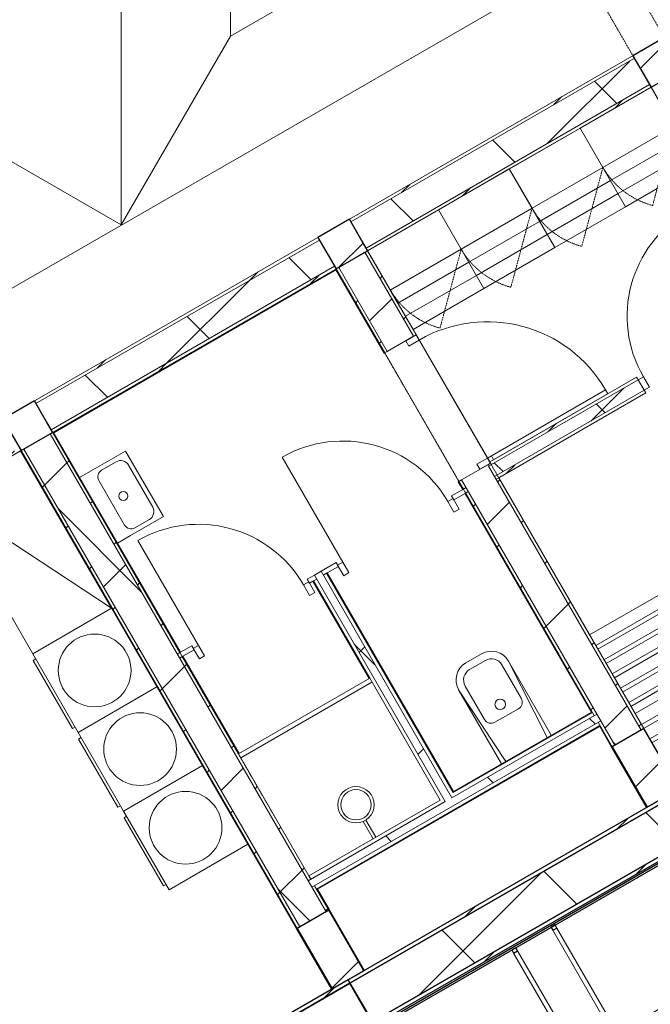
# Model space of a CAD drawing. Header units: centimetres. Extents: x 6036 to 22185, y 5782 to 11383.
# Tile 182 of 183: x 18485 to 18901, y 6767 to 7417. Entities that reach past the tile are written whole.
import ezdxf

# ---------------------------------------------------------------- set-up
doc = ezdxf.new("R2010")
doc.units = ezdxf.units.CM
doc.linetypes.add('Dash', pattern=[0.6, 0.3, -0.3])
doc.linetypes.add('Dash 1mm', pattern=[0.2, 0.1, -0.1])
for name, color, linetype, lineweight in [('A-COLS', 52, 'Continuous', 9), ('A-COLS-HDLN', 52, 'Dash', 9), ('A-DOOR', 31, 'Continuous', 9), ('A-DOOR-FRAM', 31, 'Continuous', 9), ('A-DOOR-OPNG', 31, 'Continuous', 9), ('A-FLOR', 192, 'Continuous', 9), ('A-WALL', 113, 'Continuous', 9), ('A-WALL-FNSH', 113, 'Continuous', 25), ('A-WALL-PATT', 111, 'Continuous', 25), ('E-ELEC-EQPM', 71, 'Continuous', 9), ('I-FURN', 30, 'Continuous', 9), ('P-SANR-FIXT', 6, 'Continuous', 9), ('Q-CASE', 31, 'Continuous', 9), ('Q-CASE-HDLN', 31, 'Dash', 9), ('S-BEAM', 12, 'Continuous', 9), ('S-COLS', 52, 'Continuous', 9)]:
    doc.layers.add(name, color=color, linetype=linetype, lineweight=lineweight)
pattern_1 = [(45, (12452.32, 0), (-33.67596, 33.67596), [])]
pattern_2 = [(45, (12452.32, 0), (-21.2132, 21.2132), [])]
pattern_3 = [(45, (12452.32, 0), (-53.033, 53.033), []), (135, (12452.32, 0), (-53.033, -53.033), [])]

# ---------------------------------------------------------------- blocks, each defined once
blk = doc.blocks.new('GEMO_WregaPolowkaDrewno - GEMO_WregaPolowkaDrewno-8249762-7-02 ZestMeble')
at = {"layer": 'A-COLS-HDLN', "color": 254}
for p, q in [((-12, -295.15), (-12, 24)), ((12, 24), (12, -295.15))]:
    blk.add_line(p, q, dxfattribs=at)
blk = doc.blocks.new('GEMO_WregaCentrumParterDrewno - GEMO_WregaCentrumParterDrewno-5879637-7-02 ZestMeble')
at = {"layer": 'A-COLS-HDLN', "color": 254}
for p, q in [((-12, 168), (-12, -295.15)), ((12, -295.15), (12, 168))]:
    blk.add_line(p, q, dxfattribs=at)
blk = doc.blocks.new('GEMO_PanelElewacyjny_OknaDol_Nowe - GEMO_PanelElewacyjny_Standard_240_-6277460-7-02 ZestMeble')
at = {"layer": 'S-BEAM'}
h = blk.add_hatch(dxfattribs=at)
h.set_pattern_fill('FP_68', color=256, style=0, pattern_type=2)
h.set_pattern_definition([(15, (-8923.627, -3160.18), (-7.76457, 28.977775), [])])
h.paths.add_polyline_path([(-120, -445.26), (120, -445.26), (120, -442.72), (-120, -442.72)])
h.paths.add_polyline_path([(-120, -413.16), (120, -413.16), (120, -410.62), (-120, -410.62)])
h = blk.add_hatch(dxfattribs=at)
h.set_pattern_fill('FP_67', color=256, style=0, pattern_type=2)
h.set_pattern_definition([(15, (-8923.63, -3160.18), (-19.4114, 72.44444), []), (105, (-8923.63, -3160.18), (-72.44444, -19.4114), [])])
h.paths.add_polyline_path([(-120, -442.72), (120, -442.72), (120, -413.16), (-120, -413.16), (-120, -421.71)])
at = {"layer": 'S-BEAM', "lineweight": 25}
for p, q in [((120, -410.62), (-120, -410.62)), ((-120, -410.62), (-120, -413.16)), ((120, -413.16), (-120, -413.16)), ((-120, -413.16), (-120, -442.72)), ((-120, -413.16), (120, -413.16)), ((120, -413.16), (120, -410.62)), ((120, -442.72), (120, -413.16)), ((-120, -442.72), (120, -442.72)), ((120, -442.72), (-120, -442.72)), ((-120, -442.72), (-120, -445.26)), ((-120, -445.26), (120, -445.26)), ((120, -446.41), (-120, -446.41)), ((-120, -446.41), (-120, -447.57)), ((-120, -447.57), (120, -447.57)), ((-103.5, -447.57), (-106.5, -447.57)), ((-106.5, -447.57), (-106.5, -449.88)), ((-103.5, -449.88), (-103.5, -447.57)), ((-13.5, -447.57), (-16.5, -447.57)), ((-16.5, -447.57), (-16.5, -449.88)), ((-13.5, -449.88), (-13.5, -447.57)), ((16.5, -447.57), (13.5, -447.57)), ((13.5, -447.57), (13.5, -449.88)), ((16.5, -449.88), (16.5, -447.57)), ((106.5, -447.57), (103.5, -447.57)), ((103.5, -447.57), (103.5, -449.88)), ((106.5, -449.88), (106.5, -447.57)), ((120, -445.26), (120, -442.72)), ((120, -447.57), (120, -446.41)), ((-106.5, -449.88), (-103.5, -449.88)), ((-16.5, -449.88), (-13.5, -449.88)), ((13.5, -449.88), (16.5, -449.88)), ((103.5, -449.88), (106.5, -449.88))]:
    blk.add_line(p, q, dxfattribs=at)
at = {"layer": 'S-BEAM'}
for p, q in [((-120, -446.41), (-120, -445.26)), ((-120, -529.84), (-120, -447.57)), ((120, -445.26), (120, -446.41)), ((120, -447.57), (120, -529.84)), ((-106.5, -532.15), (-106.5, -449.88)), ((-103.5, -449.88), (-103.5, -532.15)), ((-16.5, -532.15), (-16.5, -449.88)), ((-13.5, -449.88), (-13.5, -532.15)), ((13.5, -532.15), (13.5, -449.88)), ((16.5, -449.88), (16.5, -532.15)), ((103.5, -532.15), (103.5, -449.88)), ((106.5, -449.88), (106.5, -532.15)), ((-120, -529.84), (-106.5, -529.84)), ((-106.5, -532.15), (-103.5, -532.15)), ((-103.5, -529.84), (-16.5, -529.84)), ((-16.5, -532.15), (-13.5, -532.15)), ((-13.5, -529.84), (13.5, -529.84)), ((13.5, -532.15), (16.5, -532.15)), ((16.5, -529.84), (103.5, -529.84)), ((103.5, -532.15), (106.5, -532.15)), ((106.5, -529.84), (120, -529.84))]:
    blk.add_line(p, q, dxfattribs=at)
blk = doc.blocks.new('GEMO_PanelElewacyjny_Standard - GEMO_PanelElewacyjny_Standard_240_-5482809-7-02 ZestMeble')
at = {"layer": 'S-BEAM'}
h = blk.add_hatch(dxfattribs=at)
h.set_pattern_fill('FP_70', color=256, style=0, pattern_type=2)
h.set_pattern_definition([(15, (-8683.627, -3160.18), (-7.76457, 28.97777), [])])
h.paths.add_polyline_path([(-120, -445.26), (120, -445.26), (120, -442.72), (-120, -442.72)])
h.paths.add_polyline_path([(-120, -413.16), (120, -413.16), (120, -410.62), (-120, -410.62)])
h = blk.add_hatch(dxfattribs=at)
h.set_pattern_fill('FP_69', color=256, style=0, pattern_type=2)
h.set_pattern_definition([(15, (-8683.63, -3160.18), (-19.4114, 72.44444), []), (105, (-8683.63, -3160.18), (-72.44444, -19.4114), [])])
h.paths.add_polyline_path([(-120, -442.72), (120, -442.72), (120, -413.16), (-120, -413.16), (-120, -431.09)])
at = {"layer": 'S-BEAM', "lineweight": 25}
for p, q in [((120, -410.62), (-120, -410.62)), ((-120, -410.62), (-120, -413.16)), ((120, -413.16), (-120, -413.16)), ((-120, -413.16), (-120, -442.72)), ((-120, -413.16), (120, -413.16)), ((120, -413.16), (120, -410.62)), ((120, -442.72), (120, -413.16)), ((-120, -442.72), (120, -442.72)), ((120, -442.72), (-120, -442.72)), ((-120, -442.72), (-120, -445.26)), ((-120, -445.26), (120, -445.26)), ((120, -446.41), (-120, -446.41)), ((-120, -446.41), (-120, -447.57)), ((-120, -447.57), (120, -447.57)), ((-103.5, -447.57), (-106.5, -447.57)), ((-106.5, -447.57), (-106.5, -449.88)), ((-103.5, -449.88), (-103.5, -447.57)), ((-13.5, -447.57), (-16.5, -447.57)), ((-16.5, -447.57), (-16.5, -449.88)), ((-13.5, -449.88), (-13.5, -447.57)), ((16.5, -447.57), (13.5, -447.57)), ((13.5, -447.57), (13.5, -449.88)), ((16.5, -449.88), (16.5, -447.57)), ((106.5, -447.57), (103.5, -447.57)), ((103.5, -447.57), (103.5, -449.88)), ((106.5, -449.88), (106.5, -447.57)), ((120, -445.26), (120, -442.72)), ((120, -447.57), (120, -446.41)), ((-106.5, -449.88), (-103.5, -449.88)), ((-16.5, -449.88), (-13.5, -449.88)), ((13.5, -449.88), (16.5, -449.88)), ((103.5, -449.88), (106.5, -449.88))]:
    blk.add_line(p, q, dxfattribs=at)
at = {"layer": 'S-BEAM'}
for p, q in [((-120, -446.41), (-120, -445.26)), ((-120, -529.84), (-120, -447.57)), ((120, -445.26), (120, -446.41)), ((120, -447.57), (120, -529.84)), ((-106.5, -532.15), (-106.5, -449.88)), ((-103.5, -449.88), (-103.5, -532.15)), ((-16.5, -532.15), (-16.5, -449.88)), ((-13.5, -449.88), (-13.5, -532.15)), ((13.5, -532.15), (13.5, -449.88)), ((16.5, -449.88), (16.5, -532.15)), ((103.5, -532.15), (103.5, -449.88)), ((106.5, -449.88), (106.5, -532.15)), ((-120, -529.84), (-106.5, -529.84)), ((-106.5, -532.15), (-103.5, -532.15)), ((-103.5, -529.84), (-16.5, -529.84)), ((-16.5, -532.15), (-13.5, -532.15)), ((-13.5, -529.84), (13.5, -529.84)), ((13.5, -532.15), (16.5, -532.15)), ((16.5, -529.84), (103.5, -529.84)), ((103.5, -532.15), (106.5, -532.15)), ((106.5, -529.84), (120, -529.84))]:
    blk.add_line(p, q, dxfattribs=at)
blk = doc.blocks.new('CASE_Szafa_P2 - E21-S_Regal_Instx60x100__Administracja_high-5978670-7-02 ZestMeble')
at = {"layer": 'Q-CASE'}
for p, q in [((60, 0), (-60, 0)), ((-60, 0), (-60, -60)), ((60, 0), (-60, 0)), ((-60, 0), (-60, -60)), ((-60, -60), (60, 0)), ((60, 0), (-60, 0)), ((60, -60), (60, 0)), ((60, -60), (60, 0)), ((-60, -60), (60, -60)), ((-60, -60), (60, -60))]:
    blk.add_line(p, q, dxfattribs=at)
blk = doc.blocks.new('ELEQ_Pralka_P1 - E13-AGD_Pralka_60x60_-6009404-7-02 ZestMeble')
at = {"layer": 'E-ELEC-EQPM'}
for p, q in [((30, 0), (30, 60)), ((30, 60), (30, 0)), ((-30, 0), (30, 0)), ((30, 0), (-30, 0)), ((-26, 0), (-26, -2)), ((26, -2), (26, 0)), ((-26, -2), (26, -2))]:
    blk.add_line(p, q, dxfattribs=at)
blk.add_circle((0, 29.88), 24, dxfattribs=at)
blk = doc.blocks.new('ELEQ_Pralka_P1 - E13-AGD_Pralka_60x60_-V327-7-02 ZestMeble')
at = {"layer": 'E-ELEC-EQPM'}
for p, q in [((-30, 60), (-30, 0)), ((-30, 0), (-30, 60)), ((30, 0), (30, 60)), ((30, 60), (30, 0)), ((-30, 0), (30, 0)), ((30, 0), (-30, 0)), ((-26, 0), (-26, -2)), ((26, -2), (26, 0)), ((-26, -2), (26, -2))]:
    blk.add_line(p, q, dxfattribs=at)
blk.add_circle((0, 29.88), 24, dxfattribs=at)
blk = doc.blocks.new('PLFI_Umywalka - _UmywalkaTechczniczna50x35-5880775-7-02 ZestMeble')
at = {"layer": 'P-SANR-FIXT'}
for p, q in [((25, 35), (-25, 35)), ((-25, 35), (-25, 10)), ((-25, 35), (25, 35)), ((-25, 10), (-25, 35)), ((25, 10), (25, 35)), ((25, 10), (25, 35)), ((-16, 32), (16, 32)), ((-22, 15), (-22, 26)), ((22, 26), (22, 15)), ((-25, 10), (-25, 0)), ((-25, 10), (-25, 0)), ((-17, 10), (17, 10)), ((-17, 10), (17, 10)), ((25, 0), (25, 10)), ((25, 10), (25, 0))]:
    blk.add_line(p, q, dxfattribs=at)
blk.add_circle((0, 18.83), 3, dxfattribs=at)
for centre, radius, start, end in [((-16, 26), 6, 90, 180), ((16, 26), 6, 360, 90), ((-17, 15), 5, 180, 270), ((17, 15), 5, 270, 360)]:
    blk.add_arc(centre, radius, start, end, dxfattribs=at)
blk = doc.blocks.new('PLFI_Wc-Podtynk_P2 - D21-S_Wc-5887395-7-02 ZestMeble')
at = {"layer": 'P-SANR-FIXT'}
for p, q in [((-19, -0.5), (-19, -57)), ((-19, -0.5), (-19, -57)), ((-15.76, -0.5), (-19, -57)), ((19, -57), (15.76, -0.5)), ((19, -57), (19, -0.5)), ((19, -57), (19, -0.5)), ((-14, -31.5), (-14, -57)), ((-9, -26.5), (9, -26.5)), ((14, -57), (14, -31.5)), ((-6, -65), (6, -65)), ((-6, -70), (6, -70)), ((-6, -70), (6, -70)), ((-6, -70), (6, -70))]:
    blk.add_line(p, q, dxfattribs=at)
blk.add_circle((0, -35), 3.5, dxfattribs=at)
for centre, radius, start, end in [((-9, -31.5), 5, 90, 180), ((9, -31.5), 5, 0, 90), ((-6, -57), 13, 180, 270), ((-6, -57), 13, 180, 270), ((-6, -57), 13, 180, 270), ((-6, -57), 8, 180, 270), ((6, -57), 13, 270, 0), ((6, -57), 8, 270, 0), ((6, -57), 13, 270, 0), ((6, -57), 13, 270, 360)]:
    blk.add_arc(centre, radius, start, end, dxfattribs=at)
blk = doc.blocks.new('DOOR_Drzwi-1S_P2 - C13-D_Drzwi_80x200_-5890879-7-02 ZestMeble')
at = {"layer": 'A-DOOR-FRAM'}
for p, q in [((-40, 8.5), (-44, 8.5)), ((-44, 8.5), (-44, 0.5)), ((-40, 0.5), (-40, 8.5)), ((44, 8.5), (40, 8.5)), ((40, 8.5), (40, 0.5)), ((44, 0.5), (44, 8.5)), ((-44, 0.5), (-40, 0.5)), ((40, 0.5), (44, 0.5))]:
    blk.add_line(p, q, dxfattribs=at)
at = {"layer": 'A-DOOR-OPNG'}
blk.add_line((40, 0.5), (40, -79.5), dxfattribs=at)
blk.add_arc((40, 0.5), 80, 180, 270, dxfattribs=at)
blk = doc.blocks.new('PLFI_OdwodnienieLinioweUniwersalne - D23-OD_OdwLiniowe_20x10xInst_-8678860-7-02 ZestMeble')
at = {"layer": 'P-SANR-FIXT'}
for p, q in [((50, 91.5), (-50, 91.5)), ((-50, 91.5), (-50, -1.5)), ((-50, 91.5), (-50, -1.5)), ((50, 91.5), (-50, 91.5)), ((-0.97, 78.33), (-0.97, 91.5)), ((1.02, 91.5), (1.02, 78.27)), ((50, -1.5), (50, 91.5)), ((50, -1.5), (50, 91.5)), ((50, 1.5), (-50, 1.5)), ((-50, -1.5), (50, -1.5)), ((-50, -1.5), (50, -1.5))]:
    blk.add_line(p, q, dxfattribs=at)
for radius in [12, 10]:
    blk.add_circle((-0.37, 66.35), radius, dxfattribs=at)
blk = doc.blocks.new('DOOR_Drzwi-1S_P1 - C13-D_Drzwi_90x200_-8233006-7-02 ZestMeble')
at = {"layer": 'A-DOOR'}
for p, q in [((48, 102.25), (45, 102.25)), ((45, 12.25), (45, 102.25)), ((48, 15.25), (48, 102.25)), ((48, 15.25), (45, 15.25))]:
    blk.add_line(p, q, dxfattribs=at)
at = {"layer": 'A-DOOR-FRAM'}
for p, q in [((-49, 4.25), (-49, 12.25)), ((-49, 12.25), (-45, 12.25)), ((-45, 12.25), (-45, 4.25)), ((45, 4.25), (45, 12.25)), ((45, 12.25), (49, 12.25)), ((49, 12.25), (49, 4.25)), ((-45, 4.25), (-49, 4.25)), ((49, 4.25), (45, 4.25))]:
    blk.add_line(p, q, dxfattribs=at)
at = {"layer": 'A-DOOR-OPNG'}
blk.add_arc((45, 12.25), 90, 90, 180, dxfattribs=at)
blk = doc.blocks.new('DOOR_Drzwi-1S_P2 - C13-D_Drzwi_80x200_-7156111-7-02 ZestMeble')
at = {"layer": 'A-DOOR-FRAM'}
for p, q in [((-44, -4), (-44, 4)), ((-44, 4), (-40, 4)), ((-40, 4), (-40, -4)), ((40, -4), (40, 4)), ((40, 4), (44, 4)), ((44, 4), (44, -4)), ((-40, -4), (-44, -4)), ((44, -4), (40, -4))]:
    blk.add_line(p, q, dxfattribs=at)
at = {"layer": 'A-DOOR-OPNG'}
blk.add_line((40, 4), (40, 84), dxfattribs=at)
blk.add_arc((40, 4), 80, 90, 180, dxfattribs=at)
blk = doc.blocks.new('FURN_Lawka03_P3 - G23-ML_Lawka_230_-6099867-7-02 ZestMeble')
at = {"layer": 'I-FURN'}
for p, q in [((-101, 59.78), (115, 59.78)), ((115, 56.88), (-101, 56.88)), ((-101, 56.88), (115, 56.88)), ((-101, 48.88), (115, 48.88)), ((-101, 45.98), (115, 45.98)), ((-101, 37.98), (115, 37.98)), ((-101, 35.08), (115, 35.08)), ((-101, 27.08), (115, 27.08)), ((-101, 24.18), (115, 24.18)), ((-101, 16.18), (115, 16.18)), ((-101, 13.28), (115, 13.28)), ((115, 4.88), (-101, 4.88)), ((-101, -0.62), (115, -0.62)), ((-101, -3.52), (115, -3.52)), ((-101, -11.52), (115, -11.52)), ((-101, -14.41), (115, -14.41)), ((-101, -22.41), (115, -22.41)), ((-101, -25.31), (115, -25.31)), ((-101, -33.31), (115, -33.31)), ((-101, -36.21), (115, -36.21)), ((-101, -44.21), (115, -44.21)), ((-101, -47.11), (115, -47.11)), ((-101, -55.12), (115, -55.12))]:
    blk.add_line(p, q, dxfattribs=at)
blk = doc.blocks.new('CASE_Szafka-Szatniowa - E21_Szafka-Szatniowa_Lawka_40x49x160_-6117295-7-02 ZestMeble')
at = {"layer": 'Q-CASE'}
for p, q in [((27, 0), (-27, 0)), ((-27, 0), (-27, -60)), ((-27, -30), (-27, 0)), ((-27, 0), (27, 0)), ((27, -60), (27, 0)), ((27, 0), (27, -30)), ((-27, -60), (-27, -30)), ((-27, -30), (27, -30)), ((27, -30), (-27, -30)), ((27, -30), (27, -60)), ((-27, -40), (27, -40)), ((-27, -50), (27, -50)), ((-27, -60), (27, -60)), ((27, -60), (-27, -60))]:
    blk.add_line(p, q, dxfattribs=at)
at = {"layer": 'Q-CASE-HDLN', "linetype": 'Dash 1mm'}
blk.add_line((27, -30), (-11.18, -68.18), dxfattribs=at)
blk.add_arc((27, -30), 54, 180, 225, dxfattribs=at)
blk = doc.blocks.new('COLU_SlupProstokatny - Slup_Drewniany_24x24_-V437-7-02 ZestMeble')
at = {"layer": 'S-COLS'}
h = blk.add_hatch(dxfattribs=at)
h.set_pattern_fill('FP_185', color=256, style=0, pattern_type=2)
h.set_pattern_definition([(285, (-3172.18, 9283.627), (46.00222, 12.32626), [])])
h.paths.add_polyline_path([(-12, 12), (-12, -12), (12, -12), (12, 12), (8.68, 12)])
at = {"layer": 'S-COLS', "lineweight": 25}
for p, q in [((12, 12), (-12, 12)), ((-12, 12), (-12, -12)), ((12, -12), (12, 12)), ((-12, -12), (12, -12))]:
    blk.add_line(p, q, dxfattribs=at)

msp = doc.modelspace()

# ---------------------------------------------------------------- hatches: boundary and pattern name
at = {"layer": 'A-COLS'}
h = msp.add_hatch(dxfattribs=at)
h.set_pattern_fill('FP_35', color=256, style=0, pattern_type=2)
h.set_pattern_definition(pattern_1)
h.paths.add_polyline_path([(18899.16, 6897.01), (18919.94, 6909.01), (18896.85, 6949.01), (18876.06, 6937.01), (18892.63, 6908.31)])
h.paths.add_polyline_path([(18693.85, 7252.61), (18714.63, 7264.61), (18702.63, 7285.4), (18681.85, 7273.4), (18690.15, 7259.01)])
h = msp.add_hatch(dxfattribs=at)
h.set_pattern_fill('FP_35', color=256, style=0, pattern_type=2)
h.set_pattern_definition(pattern_1)
h.paths.add_polyline_path([(18691.31, 6777.01), (18712.09, 6789.01), (18689, 6829.01), (18668.22, 6817.01), (18682.31, 6792.59)])
h.paths.add_polyline_path([(18486, 7132.61), (18506.79, 7144.61), (18494.79, 7165.4), (18474, 7153.4), (18482.82, 7138.13)])
at = {"layer": 'A-WALL-PATT', "lineweight": 9}
h = msp.add_hatch(dxfattribs=at)
h.set_pattern_fill('FP_13', color=256, style=0, pattern_type=2)
h.set_pattern_definition(pattern_2)
h.paths.add_polyline_path([(18703.63, 7283.66), (18890.69, 7391.66), (18889.69, 7393.4), (18702.63, 7285.4)])
h = msp.add_hatch(dxfattribs=at)
h.set_pattern_fill('FP_14', color=256, style=0, pattern_type=2)
h.set_pattern_definition(pattern_3)
h.paths.add_polyline_path([(18713.63, 7266.34), (18900.69, 7374.34), (18890.69, 7391.66), (18703.63, 7283.66)])
h = msp.add_hatch(dxfattribs=at)
h.set_pattern_fill('FP_13', color=256, style=0, pattern_type=2)
h.set_pattern_definition(pattern_2)
h.paths.add_polyline_path([(18714.63, 7264.61), (18901.69, 7372.61), (18900.69, 7374.34), (18713.63, 7266.34)])
h = msp.add_hatch(dxfattribs=at)
h.set_pattern_fill('FP_13', color=256, style=0, pattern_type=2)
h.set_pattern_definition(pattern_2)
h.paths.add_polyline_path([(18495.79, 7163.66), (18682.85, 7271.66), (18681.85, 7273.4), (18494.79, 7165.4)])
h = msp.add_hatch(dxfattribs=at)
h.set_pattern_fill('FP_14', color=256, style=0, pattern_type=2)
h.set_pattern_definition(pattern_3)
h.paths.add_polyline_path([(18505.79, 7146.34), (18692.85, 7254.34), (18682.85, 7271.66), (18495.79, 7163.66), (18504.01, 7149.42)])
h = msp.add_hatch(dxfattribs=at)
h.set_pattern_fill('FP_13', color=256, style=0, pattern_type=2)
h.set_pattern_definition(pattern_2)
h.paths.add_polyline_path([(18895.11, 6948.01), (18896.85, 6949.01), (18801.19, 7114.68), (18799.46, 7113.68), (18892.72, 6952.14)])
h.paths.add_polyline_path([(18744.96, 7208.08), (18746.69, 7209.08), (18714.63, 7264.61), (18712.9, 7263.61), (18742.32, 7212.65)])
h = msp.add_hatch(dxfattribs=at)
h.set_pattern_fill('FP_14', color=256, style=0, pattern_type=2)
h.set_pattern_definition(pattern_3)
h.paths.add_polyline_path([(18877.79, 6938.01), (18895.11, 6948.01), (18793.96, 7123.21), (18776.64, 7113.21), (18869.63, 6952.14)])
h.paths.add_polyline_path([(18727.64, 7198.08), (18744.96, 7208.08), (18712.9, 7263.61), (18695.58, 7253.61), (18719.23, 7212.65)])
h = msp.add_hatch(dxfattribs=at)
h.set_pattern_fill('FP_13', color=256, style=0, pattern_type=2)
h.set_pattern_definition(pattern_2)
h.paths.add_polyline_path([(18506.79, 7144.61), (18693.85, 7252.61), (18692.85, 7254.34), (18505.79, 7146.34)])
h = msp.add_hatch(dxfattribs=at)
h.set_pattern_fill('FP_13', color=256, style=0, pattern_type=2)
h.set_pattern_definition(pattern_2)
h.paths.add_polyline_path([(18876.06, 6937.01), (18877.79, 6938.01), (18868.45, 6954.18), (18866.72, 6953.18), (18867.97, 6951.02)])
h.paths.add_polyline_path([(18864.22, 6957.51), (18865.95, 6958.51), (18781.08, 7105.52), (18779.35, 7104.52), (18862.97, 6959.68)])
h.paths.add_polyline_path([(18777.85, 7107.12), (18779.58, 7108.12), (18776.64, 7113.21), (18774.91, 7112.21)])
h.paths.add_polyline_path([(18725.91, 7197.08), (18727.64, 7198.08), (18695.58, 7253.61), (18693.85, 7252.61), (18716.92, 7212.65)])
h = msp.add_hatch(dxfattribs=at)
h.set_pattern_fill('FP_13', color=256, style=0, pattern_type=2)
h.set_pattern_definition(pattern_2)
h.paths.add_polyline_path([(18794.46, 7122.34), (18893.19, 7179.34), (18892.19, 7181.07), (18795.19, 7125.07), (18795.69, 7124.21), (18793.96, 7123.21)])
h.paths.add_polyline_path([(18969.4, 7223.34), (18984.99, 7232.34), (18984.49, 7233.21), (18982.76, 7232.21), (18982.26, 7233.07), (18968.4, 7225.07)])
h = msp.add_hatch(dxfattribs=at)
h.set_pattern_fill('FP_14', color=256, style=0, pattern_type=2)
h.set_pattern_definition(pattern_3)
h.paths.add_polyline_path([(18798.46, 7115.41), (18897.19, 7172.41), (18893.19, 7179.34), (18794.46, 7122.34)])
h.paths.add_polyline_path([(18973.4, 7216.41), (18988.99, 7225.41), (18984.99, 7232.34), (18969.4, 7223.34)])
h = msp.add_hatch(dxfattribs=at)
h.set_pattern_fill('FP_13', color=256, style=0, pattern_type=2)
h.set_pattern_definition(pattern_2)
h.paths.add_polyline_path([(18799.46, 7113.68), (18898.19, 7170.68), (18897.19, 7172.41), (18798.46, 7115.41)])
h.paths.add_polyline_path([(18974.4, 7214.68), (18989.99, 7223.68), (18988.99, 7225.41), (18973.4, 7216.41)])
h = msp.add_hatch(dxfattribs=at)
h.set_pattern_fill('FP_14', color=256, style=0, pattern_type=2)
h.set_pattern_definition(pattern_3)
h.paths.add_polyline_path([(18669.95, 6818.01), (18687.27, 6828.01), (18505.05, 7143.61), (18487.73, 7133.61), (18668.43, 6820.63)])
h = msp.add_hatch(dxfattribs=at)
h.set_pattern_fill('FP_13', color=256, style=0, pattern_type=2)
h.set_pattern_definition(pattern_2)
h.paths.add_polyline_path([(18687.27, 6828.01), (18689, 6829.01), (18679.66, 6845.18), (18677.93, 6844.18), (18682.31, 6836.59)])
h.paths.add_polyline_path([(18675.43, 6848.51), (18677.16, 6849.51), (18592.29, 6996.52), (18590.55, 6995.52), (18673.6, 6851.68)])
h.paths.add_polyline_path([(18589.05, 6998.12), (18590.79, 6999.12), (18506.79, 7144.61), (18505.05, 7143.61), (18582.56, 7009.36)])
h = msp.add_hatch(dxfattribs=at)
h.set_pattern_fill('FP_13', color=256, style=0, pattern_type=2)
h.set_pattern_definition(pattern_2)
h.paths.add_polyline_path([(18298.94, 7024.61), (18486, 7132.61), (18485, 7134.34), (18297.94, 7026.34)])
h = msp.add_hatch(dxfattribs=at)
h.set_pattern_fill('FP_13', color=256, style=0, pattern_type=2)
h.set_pattern_definition(pattern_2)
h.paths.add_polyline_path([(18668.22, 6817.01), (18669.95, 6818.01), (18487.73, 7133.61), (18486.15, 7132.36), (18666.12, 6820.63)])
h = msp.add_hatch(dxfattribs=at)
h.set_pattern_fill('FP_14', color=256, style=0, pattern_type=2)
h.set_pattern_definition(pattern_3)
h.paths.add_polyline_path([(18765.93, 6900.76), (18770.26, 6903.26), (18683.88, 7052.87), (18679.55, 7050.37), (18764.68, 6902.93)])
h = msp.add_hatch(dxfattribs=at)
h.set_pattern_fill('FP_14', color=256, style=0, pattern_type=2)
h.set_pattern_definition(pattern_3)
h.paths.add_polyline_path([(18677.93, 6844.18), (18868.45, 6954.18), (18865.95, 6958.51), (18675.43, 6848.51)])

# ---------------------------------------------------------------- linework, layer by layer
at = {"layer": 'A-COLS', "lineweight": 25}
for p, q in [((18702.63, 7285.4), (18681.85, 7273.4)), ((18714.63, 7264.61), (18702.63, 7285.4)), ((18681.85, 7273.4), (18693.85, 7252.61)), ((18693.85, 7252.61), (18714.63, 7264.61)), ((18494.79, 7165.4), (18474, 7153.4)), ((18506.79, 7144.61), (18494.79, 7165.4)), ((18474, 7153.4), (18486, 7132.61)), ((18486, 7132.61), (18506.79, 7144.61)), ((18896.85, 6949.01), (18876.06, 6937.01)), ((18919.94, 6909.01), (18896.85, 6949.01)), ((18876.06, 6937.01), (18899.16, 6897.01)), ((18899.16, 6897.01), (18919.94, 6909.01)), ((18689, 6829.01), (18668.22, 6817.01)), ((18712.09, 6789.01), (18689, 6829.01)), ((18668.22, 6817.01), (18691.31, 6777.01)), ((18691.31, 6777.01), (18712.09, 6789.01))]:
    msp.add_line(p, q, dxfattribs=at)
at = {"layer": 'A-FLOR'}
for p, q in [((18552.08, 9041.39), (18552.08, 7281.61)), ((18624.08, 7406.32), (18624.08, 8853.89)), ((20032.14, 8219.26), (18624.08, 7406.32)), ((18043.09, 6987.75), (20042.62, 8142.17)), ((19743.79, 7858.79), (17259.71, 6424.61)), ((17237.32, 6439.4), (18914.81, 7407.9)), ((18552.08, 7281.61), (18624.08, 7406.32)), ((18552.08, 7281.61), (18350.51, 7397.98)), ((18746.69, 7209.08), (18795.19, 7125.07)), ((18774.91, 7112.21), (18725.91, 7197.08))]:
    msp.add_line(p, q, dxfattribs=at)
at = {"layer": 'A-WALL', "color": 9, "lineweight": 18}
for p, q in [((18890.69, 7391.66), (18703.63, 7283.66)), ((18900.69, 7374.34), (18713.63, 7266.34)), ((18703.63, 7283.66), (18713.63, 7266.34)), ((18682.85, 7271.66), (18495.79, 7163.66)), ((18692.85, 7254.34), (18682.85, 7271.66)), ((18712.9, 7263.61), (18695.58, 7253.61)), ((18744.96, 7208.08), (18712.9, 7263.61)), ((18692.85, 7254.34), (18505.79, 7146.34)), ((18727.64, 7198.08), (18695.58, 7253.61)), ((18727.64, 7198.08), (18744.96, 7208.08)), ((18893.19, 7179.34), (18794.46, 7122.34)), ((18897.19, 7172.41), (18893.19, 7179.34)), ((18897.19, 7172.41), (18798.46, 7115.41)), ((18495.79, 7163.66), (18505.79, 7146.34)), ((18505.05, 7143.61), (18487.73, 7133.61)), ((18687.27, 6828.01), (18505.05, 7143.61)), ((18669.95, 6818.01), (18487.73, 7133.61)), ((18793.96, 7123.21), (18776.64, 7113.21)), ((18794.46, 7122.34), (18793.96, 7123.21)), ((18895.11, 6948.01), (18798.46, 7115.41)), ((18877.79, 6938.01), (18776.64, 7113.21)), ((18877.79, 6938.01), (18895.11, 6948.01)), ((18669.95, 6818.01), (18687.27, 6828.01))]:
    msp.add_line(p, q, dxfattribs=at)
at = {"layer": 'A-WALL'}
for p, q in [((18725.91, 7197.08), (18694.1, 7252.18)), ((18590.79, 6999.12), (18507.04, 7144.18)), ((18668.22, 6817.01), (18486, 7132.61)), ((18798.46, 7115.41), (18794.46, 7122.34)), ((18801.19, 7114.68), (18799.46, 7113.68)), ((18777.85, 7107.12), (18774.91, 7112.21)), ((18779.58, 7108.12), (18777.41, 7106.87)), ((18781.08, 7105.52), (18778.91, 7104.27)), ((18864.22, 6957.51), (18779.35, 7104.52)), ((18679.55, 7050.37), (18765.93, 6900.76)), ((18683.88, 7052.87), (18770.26, 6903.26)), ((18687.98, 7051.77), (18685.38, 7050.27)), ((18687.55, 7051.52), (18771.17, 6906.68)), ((18681.05, 7047.77), (18678.46, 7046.27)), ((18678.89, 7046.52), (18716.01, 6982.22)), ((18591.22, 6999.37), (18589.05, 6998.12)), ((18592.72, 6996.77), (18590.55, 6995.52)), ((18629.41, 6932.22), (18592.29, 6996.52)), ((18865.95, 6958.51), (18770.26, 6903.26)), ((18862.97, 6959.68), (18771.17, 6906.68)), ((18868.45, 6954.18), (18677.93, 6844.18)), ((18876.06, 6937.01), (18866.72, 6953.18)), ((18867.97, 6951.02), (18680.91, 6843.02)), ((18898.72, 6896.76), (18875.63, 6936.76)), ((18765.93, 6900.76), (18675.43, 6848.51)), ((18677.16, 6849.51), (18675.91, 6851.68)), ((18689, 6829.01), (18679.66, 6845.18)), ((18689.43, 6829.26), (18712.53, 6789.26)), ((18690.86, 6776.79), (18667.78, 6816.76))]:
    msp.add_line(p, q, dxfattribs=at)
at = {"layer": 'A-WALL', "color": 253}
msp.add_line((18683.88, 7052.87), (18679.55, 7050.37), dxfattribs=at)
at = {"layer": 'A-WALL-FNSH', "color": 253, "lineweight": 9}
for p, q in [((18702.63, 7285.4), (18703.63, 7283.66)), ((18682.85, 7271.66), (18681.85, 7273.4)), ((18713.63, 7266.34), (18714.63, 7264.61)), ((18507.04, 7144.18), (18694.1, 7252.18)), ((18694.1, 7252.18), (18692.85, 7254.34)), ((18693.41, 7252.36), (18725.48, 7196.83)), ((18746.69, 7209.08), (18744.63, 7212.65)), ((18744.96, 7208.08), (18746.69, 7209.08)), ((18725.48, 7196.83), (18727.64, 7198.08)), ((18892.19, 7181.07), (18795.19, 7125.07)), ((18893.19, 7179.34), (18892.19, 7181.07)), ((18801.19, 7114.68), (18898.19, 7170.68)), ((18898.19, 7170.68), (18897.19, 7172.41)), ((18494.79, 7165.4), (18495.79, 7163.66)), ((18507.22, 7144.86), (18505.05, 7143.61)), ((18505.79, 7146.34), (18507.04, 7144.18)), ((18591.22, 6999.37), (18507.22, 7144.86)), ((18486, 7132.61), (18485, 7134.34)), ((18487.73, 7133.61), (18485.57, 7132.36)), ((18795.69, 7124.21), (18793.96, 7123.21)), ((18795.19, 7125.07), (18795.69, 7124.21)), ((18896.85, 6949.01), (18801.19, 7114.68)), ((18776.64, 7113.21), (18774.48, 7111.96)), ((18774.48, 7111.96), (18777.41, 7106.87)), ((18777.41, 7106.87), (18770.05, 7102.62)), ((18770.05, 7102.62), (18771.55, 7100.02)), ((18771.55, 7100.02), (18778.91, 7104.27)), ((18778.91, 7104.27), (18862.29, 6959.86)), ((18693.84, 7058.62), (18683.88, 7052.87)), ((18687.98, 7051.77), (18695.34, 7056.02)), ((18695.34, 7056.02), (18693.84, 7058.62)), ((18679.55, 7050.37), (18674.79, 7047.62)), ((18771.36, 6907.36), (18687.98, 7051.77)), ((18674.79, 7047.62), (18676.29, 7045.02)), ((18676.29, 7045.02), (18678.46, 7046.27)), ((18678.46, 7046.27), (18715.58, 6981.97)), ((18545.57, 7028.44), (18667.78, 6816.76)), ((18598.58, 7003.62), (18591.22, 6999.37)), ((18592.72, 6996.77), (18600.08, 7001.02)), ((18600.08, 7001.02), (18598.58, 7003.62)), ((18629.84, 6932.47), (18592.72, 6996.77)), ((18862.29, 6959.86), (18771.36, 6907.36)), ((18681.59, 6842.84), (18867.79, 6950.34)), ((18867.79, 6950.34), (18875.63, 6936.76)), ((18895.11, 6948.01), (18896.85, 6949.01)), ((18875.63, 6936.76), (18877.79, 6938.01)), ((18689.43, 6829.26), (18681.59, 6842.84)), ((18687.27, 6828.01), (18689.43, 6829.26)), ((18667.78, 6816.76), (18669.95, 6818.01))]:
    msp.add_line(p, q, dxfattribs=at)

# ---------------------------------------------------------------- block references
at = {"layer": 'A-COLS-HDLN', "color": 254, "rotation": 29.99999999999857}
for name, p in [('GEMO_WregaCentrumParterDrewno - GEMO_WregaCentrumParterDrewno-5879637-7-02 ZestMeble', (18912.09, 7378.61)), ('GEMO_WregaPolowkaDrewno - GEMO_WregaPolowkaDrewno-8249762-7-02 ZestMeble', (18704.24, 7258.61)), ('GEMO_WregaPolowkaDrewno - GEMO_WregaPolowkaDrewno-8249762-7-02 ZestMeble', (18496.39, 7138.61))]:
    msp.add_blockref(name, p, dxfattribs=at)
at = {"layer": 'A-DOOR'}
for name, p, rotation in [('DOOR_Drzwi-1S_P2 - C13-D_Drzwi_80x200_-7156111-7-02 ZestMeble', (18933.29, 7197.88), 29.99999999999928), ('DOOR_Drzwi-1S_P1 - C13-D_Drzwi_90x200_-8233006-7-02 ZestMeble', (18760.59, 7160.52), 299.9999999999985), ('DOOR_Drzwi-1S_P2 - C13-D_Drzwi_80x200_-5890879-7-02 ZestMeble', (18732.7, 7079.32), 209.9999999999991), ('DOOR_Drzwi-1S_P2 - C13-D_Drzwi_80x200_-5890879-7-02 ZestMeble', (18637.44, 7024.32), 209.9999999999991)]:
    msp.add_blockref(name, p, dxfattribs=dict(at, rotation=rotation))
at = {"layer": 'E-ELEC-EQPM', "rotation": 300.0000000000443}
for name, p in [('ELEQ_Pralka_P1 - E13-AGD_Pralka_60x60_-6009404-7-02 ZestMeble', (18508.61, 6972.46)), ('ELEQ_Pralka_P1 - E13-AGD_Pralka_60x60_-V327-7-02 ZestMeble', (18538.61, 6920.5)), ('ELEQ_Pralka_P1 - E13-AGD_Pralka_60x60_-V327-7-02 ZestMeble', (18568.61, 6868.53))]:
    msp.add_blockref(name, p, dxfattribs=at)
at = {"layer": 'I-FURN', "rotation": 209.999999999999}
msp.add_blockref('FURN_Lawka03_P3 - G23-ML_Lawka_230_-6099867-7-02 ZestMeble', (18988.3, 7020.61), dxfattribs=at)
at = {"layer": 'P-SANR-FIXT'}
for name, p, rotation in [('PLFI_Umywalka - _UmywalkaTechczniczna50x35-5880775-7-02 ZestMeble', (18537.09, 7093.12), 299.999999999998), ('PLFI_Wc-Podtynk_P2 - D21-S_Wc-5887395-7-02 ZestMeble', (18819.67, 6934.68), 209.9999999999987), ('PLFI_OdwodnienieLinioweUniwersalne - D23-OD_OdwLiniowe_20x10xInst_-8678860-7-02 ZestMeble', (18673.46, 6955.92), 209.9999999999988)]:
    msp.add_blockref(name, p, dxfattribs=dict(at, rotation=rotation))
at = {"layer": 'Q-CASE'}
for name, p, rotation in [('CASE_Szafka-Szatniowa - E21_Szafka-Szatniowa_Lawka_40x49x160_-6117295-7-02 ZestMeble', (18878.31, 7359.11), 29.99999999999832), ('CASE_Szafka-Szatniowa - E21_Szafka-Szatniowa_Lawka_40x49x160_-6117295-7-02 ZestMeble', (18831.55, 7332.11), 29.99999999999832), ('CASE_Szafka-Szatniowa - E21_Szafka-Szatniowa_Lawka_40x49x160_-6117295-7-02 ZestMeble', (18784.78, 7305.11), 29.99999999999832), ('CASE_Szafka-Szatniowa - E21_Szafka-Szatniowa_Lawka_40x49x160_-6117295-7-02 ZestMeble', (18738.01, 7278.11), 29.99999999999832), ('CASE_Szafa_P2 - E21-S_Regal_Instx60x100__Administracja_high-5978670-7-02 ZestMeble', (18515.57, 7080.4), 300.0000000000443)]:
    msp.add_blockref(name, p, dxfattribs=dict(at, rotation=rotation))
at = {"layer": 'S-BEAM', "rotation": 29.99999999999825}
for name, p in [('GEMO_PanelElewacyjny_OknaDol_Nowe - GEMO_PanelElewacyjny_Standard_240_-6277460-7-02 ZestMeble', (18600.32, 7198.61)), ('GEMO_PanelElewacyjny_Standard - GEMO_PanelElewacyjny_Standard_240_-5482809-7-02 ZestMeble', (18392.47, 7078.61))]:
    msp.add_blockref(name, p, dxfattribs=at)
at = {"layer": 'S-COLS', "rotation": 119.9999999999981}
msp.add_blockref('COLU_SlupProstokatny - Slup_Drewniany_24x24_-V437-7-02 ZestMeble', (18906.09, 7389), dxfattribs=at)

doc.saveas('drawing.dxf')
